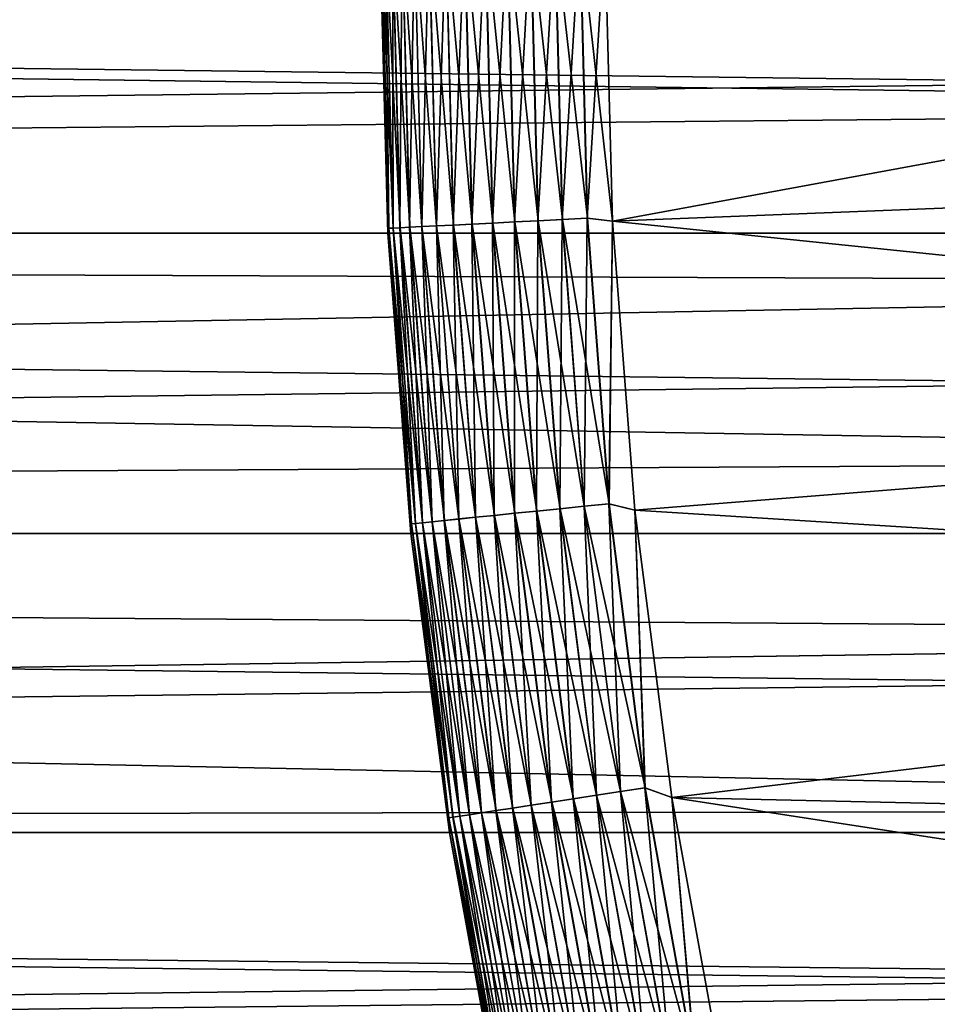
# Model space of a CAD drawing. Header units: metres. Extents: x -46 to 104, y -30 to 30.
# Tile 119 of 256: x -13.8 to -11.76, y -2.38 to -0.19. Entities that reach past the tile are written whole.
import ezdxf

# ---------------------------------------------------------------- set-up
doc = ezdxf.new("R2010")
doc.units = ezdxf.units.M
doc.layers.add('solid_26_000_502_XXX', color=7, linetype='CONTINUOUS')

msp = doc.modelspace()

# ---------------------------------------------------------------- linework, layer by layer
at = {"layer": 'solid_26_000_502_XXX'}
for points in [[(-38.5, -0.669223, 12.982763), (-9, 0, 13), (-38.5, 0, 13)], [(16, -0.669224, -12.982763), (-38.5, 0, -13), (16, 0, -13)], [(16, -0.669224, -12.982763), (-38.5, -0.669228, -12.982763), (-38.5, 0, -13)], [(-8.991566, -0.389656, 12.994159), (-9, 0, 13), (-38.5, -0.669223, 12.982763)], [(-38.5, -0.669228, 624.982788), (16, 0, 625), (-38.5, 0, 625)], [(-8.991566, -0.389655, 599.005859), (-38.5, 0, 599), (-9, 0, 599)], [(-38.5, -0.669228, 624.982788), (16, -0.669224, 624.982788), (16, 0, 625)], [(-12.982763, -0.669224, 280.5), (-12.982763, -0.669224, 315.5), (-13, 0, 315.5)], [(-12.996856, 0, 315.555969), (-13, 0, 315.5), (-12.982763, -0.669224, 315.5)], [(-13, 0, 280.5), (-12.982763, -0.669224, 280.5), (-13, 0, 315.5)], [(-12.980175, -0.65828, 280.444031), (-12.982763, -0.669224, 280.5), (-13, 0, 280.5)], [(-12.996856, 0, 280.444031), (-12.980175, -0.65828, 280.444031), (-13, 0, 280.5)], [(-12.539866, -0.63595, 315.996857), (-12.5, 0, 316), (-12.555983, 0, 315.996857)], [(-12.555313, 0, 280.003082), (-12.5, 0, 280), (-12.483463, -0.64277, 280)], [(-12.539866, -0.63595, 315.996857), (-12.483463, -0.642772, 316), (-12.5, 0, 316)], [(-12.5, 0, 280), (-8.999998, 0, 280), (-8.985839, -0.504631, 280)], [(-12.483463, -0.64277, 280), (-12.5, 0, 280), (-8.985839, -0.504631, 280)], [(-8.999998, 0, 316), (-12.5, 0, 316), (-12.483463, -0.642772, 316)], [(-8.985839, -0.504631, 316), (-8.999998, 0, 316), (-12.483463, -0.642772, 316)], [(-8.991566, -0.389655, 599.005859), (-38.5, -0.669223, 599.017212), (-38.5, 0, 599)], [(-12.980249, -0.658284, 315.555328), (-12.996856, 0, 315.555969), (-12.982763, -0.669224, 315.5)], [(-12.980249, -0.658284, 315.555328), (-12.987464, 0, 315.611267), (-12.996856, 0, 315.555969)], [(-12.970782, -0.657804, 280.388672), (-12.980175, -0.65828, 280.444031), (-12.996856, 0, 280.444031)], [(-12.987452, 0, 280.388672), (-12.970782, -0.657804, 280.388672), (-12.996856, 0, 280.444031)], [(-12.970931, -0.657811, 315.610657), (-12.971942, 0, 315.665131), (-12.987464, 0, 315.611267)], [(-12.980249, -0.658284, 315.555328), (-12.970931, -0.657811, 315.610657), (-12.987464, 0, 315.611267)], [(-12.955256, -0.657016, 280.334747), (-12.970782, -0.657804, 280.388672), (-12.987452, 0, 280.388672)], [(-12.971905, 0, 280.334747), (-12.955256, -0.657016, 280.334747), (-12.987452, 0, 280.388672)], [(-12.955477, -0.657027, 315.664612), (-12.950704, 0, 315.716492), (-12.971942, 0, 315.665131)], [(-12.970931, -0.657811, 315.610657), (-12.955477, -0.657027, 315.664612), (-12.971942, 0, 315.665131)], [(-12.933789, -0.655928, 280.282898), (-12.955256, -0.657016, 280.334747), (-12.971905, 0, 280.334747)], [(-12.950412, 0, 280.282898), (-12.933789, -0.655928, 280.282898), (-12.971905, 0, 280.334747)], [(-12.955477, -0.657027, 315.664612), (-12.934081, -0.655942, 315.716492), (-12.950704, 0, 315.716492)], [(-12.934081, -0.655942, 315.716492), (-12.923601, 0, 315.765625), (-12.950704, 0, 315.716492)], [(-12.906655, -0.654552, 280.233795), (-12.933789, -0.655928, 280.282898), (-12.950412, 0, 280.282898)], [(-12.923243, 0, 280.233795), (-12.906655, -0.654552, 280.233795), (-12.950412, 0, 280.282898)], [(-12.934081, -0.655942, 315.716492), (-12.907013, -0.65457, 315.765625), (-12.923601, 0, 315.765625)], [(-12.907013, -0.65457, 315.765625), (-12.89116, 0, 315.811432), (-12.923601, 0, 315.765625)], [(-12.874196, -0.652905, 280.188049), (-12.906655, -0.654552, 280.233795), (-12.923243, 0, 280.233795)], [(-12.89074, 0, 280.188049), (-12.874196, -0.652905, 280.188049), (-12.923243, 0, 280.233795)], [(-12.907013, -0.65457, 315.765625), (-12.874615, -0.652927, 315.811432), (-12.89116, 0, 315.811432)], [(-12.874615, -0.652927, 315.811432), (-12.853791, 0, 315.853302), (-12.89116, 0, 315.811432)], [(-12.836818, -0.65101, 280.14621), (-12.874196, -0.652905, 280.188049), (-12.89074, 0, 280.188049)], [(-12.853315, 0, 280.14621), (-12.836818, -0.65101, 280.14621), (-12.89074, 0, 280.188049)], [(-12.874615, -0.652927, 315.811432), (-12.837294, -0.651034, 315.853302), (-12.853791, 0, 315.853302)], [(-12.837294, -0.651034, 315.853302), (-12.811964, 0, 315.890747), (-12.853791, 0, 315.853302)], [(-12.794994, -0.648889, 280.108826), (-12.836818, -0.65101, 280.14621), (-12.853315, 0, 280.14621)], [(-12.811438, 0, 280.108826), (-12.794994, -0.648889, 280.108826), (-12.853315, 0, 280.14621)], [(-12.837294, -0.651034, 315.853302), (-12.79552, -0.648915, 315.890747), (-12.811964, 0, 315.890747)], [(-12.79552, -0.648915, 315.890747), (-12.766206, 0, 315.923248), (-12.811964, 0, 315.890747)], [(-12.749251, -0.646569, 280.076385), (-12.794994, -0.648889, 280.108826), (-12.811438, 0, 280.108826)], [(-12.765635, 0, 280.076385), (-12.749251, -0.646569, 280.076385), (-12.811438, 0, 280.108826)], [(-12.79552, -0.648915, 315.890747), (-12.749821, -0.646598, 315.923248), (-12.766206, 0, 315.923248)], [(-12.749821, -0.646598, 315.923248), (-12.717093, 0, 315.950409), (-12.766206, 0, 315.923248)], [(-12.700166, -0.64408, 280.049286), (-12.749251, -0.646569, 280.076385), (-12.765635, 0, 280.076385)], [(-12.716487, 0, 280.049286), (-12.700166, -0.64408, 280.049286), (-12.765635, 0, 280.076385)], [(-12.749821, -0.646598, 315.923248), (-12.700771, -0.64411, 315.950409), (-12.717093, 0, 315.950409)], [(-12.700771, -0.64411, 315.950409), (-12.665245, 0, 315.971893), (-12.717093, 0, 315.950409)], [(-12.648355, -0.641452, 280.027863), (-12.700166, -0.64408, 280.049286), (-12.716487, 0, 280.049286)], [(-12.66461, 0, 280.027863), (-12.648355, -0.641452, 280.027863), (-12.716487, 0, 280.049286)], [(-12.700771, -0.64411, 315.950409), (-12.64899, -0.641484, 315.971893), (-12.665245, 0, 315.971893)], [(-12.64899, -0.641484, 315.971893), (-12.611315, 0, 315.987457), (-12.665245, 0, 315.971893)], [(-12.594473, -0.638719, 280.01239), (-12.648355, -0.641452, 280.027863), (-12.66461, 0, 280.027863)], [(-12.610659, 0, 280.01239), (-12.594473, -0.638719, 280.01239), (-12.66461, 0, 280.027863)], [(-12.64899, -0.641484, 315.971893), (-12.595129, -0.638753, 315.987457), (-12.611315, 0, 315.987457)], [(-12.595129, -0.638753, 315.987457), (-12.555983, 0, 315.996857), (-12.611315, 0, 315.987457)], [(-12.539199, -0.635916, 280.003082), (-12.594473, -0.638719, 280.01239), (-12.610659, 0, 280.01239)], [(-12.555313, 0, 280.003082), (-12.539199, -0.635916, 280.003082), (-12.610659, 0, 280.01239)], [(-12.595129, -0.638753, 315.987457), (-12.539866, -0.63595, 315.996857), (-12.555983, 0, 315.996857)], [(-12.555313, 0, 280.003082), (-12.483463, -0.64277, 280), (-12.539199, -0.635916, 280.003082)], [(-8.966132, -0.780079, 599.023438), (-38.5, -0.669223, 599.017212), (-8.991566, -0.389655, 599.005859)], [(-8.966131, -0.780083, 12.976574), (-8.991566, -0.389656, 12.994159), (-38.5, -0.669223, 12.982763)], [(-12.483463, -0.64277, 280), (-8.985839, -0.504631, 280), (-8.943408, -1.007675, 280)], [(-8.943408, -1.007675, 316), (-8.985839, -0.504631, 316), (-12.483463, -0.642772, 316)], [(-12.955477, -0.657027, 315.664612), (-12.905571, -1.312368, 315.664612), (-12.934081, -0.655942, 315.716492)], [(-12.933789, -0.655928, 280.282898), (-12.883967, -1.310171, 280.282898), (-12.955256, -0.657016, 280.334747)], [(-12.934081, -0.655942, 315.716492), (-12.884257, -1.310201, 315.716492), (-12.907013, -0.65457, 315.765625)], [(-12.905571, -1.312368, 315.664612), (-12.884257, -1.310201, 315.716492), (-12.934081, -0.655942, 315.716492)], [(-12.906655, -0.654552, 280.233795), (-12.856937, -1.307423, 280.233795), (-12.933789, -0.655928, 280.282898)], [(-12.856937, -1.307423, 280.233795), (-12.883967, -1.310171, 280.282898), (-12.933789, -0.655928, 280.282898)], [(-12.907013, -0.65457, 315.765625), (-12.857294, -1.307459, 315.765625), (-12.874615, -0.652927, 315.811432)], [(-12.884257, -1.310201, 315.716492), (-12.857294, -1.307459, 315.765625), (-12.907013, -0.65457, 315.765625)], [(-12.874196, -0.652905, 280.188049), (-12.824602, -1.304135, 280.188049), (-12.906655, -0.654552, 280.233795)], [(-12.824602, -1.304135, 280.188049), (-12.856937, -1.307423, 280.233795), (-12.906655, -0.654552, 280.233795)], [(-12.874615, -0.652927, 315.811432), (-12.82502, -1.304177, 315.811432), (-12.837294, -0.651034, 315.853302)], [(-12.857294, -1.307459, 315.765625), (-12.82502, -1.304177, 315.811432), (-12.874615, -0.652927, 315.811432)], [(-12.836818, -0.65101, 280.14621), (-12.787369, -1.300348, 280.14621), (-12.874196, -0.652905, 280.188049)], [(-12.787369, -1.300348, 280.14621), (-12.824602, -1.304135, 280.188049), (-12.874196, -0.652905, 280.188049)], [(-12.837294, -0.651034, 315.853302), (-12.787843, -1.300396, 315.853302), (-12.79552, -0.648915, 315.890747)], [(-12.82502, -1.304177, 315.811432), (-12.787843, -1.300396, 315.853302), (-12.837294, -0.651034, 315.853302)], [(-12.794994, -0.648889, 280.108826), (-12.745707, -1.296112, 280.108826), (-12.836818, -0.65101, 280.14621)], [(-12.745707, -1.296112, 280.108826), (-12.787369, -1.300348, 280.14621), (-12.836818, -0.65101, 280.14621)], [(-12.79552, -0.648915, 315.890747), (-12.74623, -1.296165, 315.890747), (-12.749821, -0.646598, 315.923248)], [(-12.787843, -1.300396, 315.853302), (-12.74623, -1.296165, 315.890747), (-12.79552, -0.648915, 315.890747)], [(-12.749251, -0.646569, 280.076385), (-12.70014, -1.291478, 280.076385), (-12.794994, -0.648889, 280.108826)], [(-12.70014, -1.291478, 280.076385), (-12.745707, -1.296112, 280.108826), (-12.794994, -0.648889, 280.108826)], [(-12.749821, -0.646598, 315.923248), (-12.700706, -1.291536, 315.923248), (-12.700771, -0.64411, 315.950409)], [(-12.74623, -1.296165, 315.890747), (-12.700706, -1.291536, 315.923248), (-12.749821, -0.646598, 315.923248)], [(-12.700166, -0.64408, 280.049286), (-12.651242, -1.286506, 280.049286), (-12.749251, -0.646569, 280.076385)], [(-12.651242, -1.286506, 280.049286), (-12.70014, -1.291478, 280.076385), (-12.749251, -0.646569, 280.076385)], [(-12.700771, -0.64411, 315.950409), (-12.651846, -1.286567, 315.950409), (-12.64899, -0.641484, 315.971893)], [(-12.700706, -1.291536, 315.923248), (-12.651846, -1.286567, 315.950409), (-12.700771, -0.64411, 315.950409)], [(-12.648355, -0.641452, 280.027863), (-12.599632, -1.281257, 280.027863), (-12.700166, -0.64408, 280.049286)], [(-12.599632, -1.281257, 280.027863), (-12.651242, -1.286506, 280.049286), (-12.700166, -0.64408, 280.049286)], [(-12.651846, -1.286567, 315.950409), (-12.600265, -1.281322, 315.971893), (-12.64899, -0.641484, 315.971893)], [(-12.64899, -0.641484, 315.971893), (-12.600265, -1.281322, 315.971893), (-12.595129, -0.638753, 315.987457)], [(-12.594473, -0.638719, 280.01239), (-12.545958, -1.275799, 280.01239), (-12.648355, -0.641452, 280.027863)], [(-12.545958, -1.275799, 280.01239), (-12.599632, -1.281257, 280.027863), (-12.648355, -0.641452, 280.027863)], [(-12.600265, -1.281322, 315.971893), (-12.546611, -1.275866, 315.987457), (-12.595129, -0.638753, 315.987457)], [(-12.595129, -0.638753, 315.987457), (-12.546611, -1.275866, 315.987457), (-12.539866, -0.63595, 315.996857)], [(-12.539199, -0.635916, 280.003082), (-12.490896, -1.2702, 280.003082), (-12.594473, -0.638719, 280.01239)], [(-12.490896, -1.2702, 280.003082), (-12.545958, -1.275799, 280.01239), (-12.594473, -0.638719, 280.01239)], [(-12.546611, -1.275866, 315.987457), (-12.491562, -1.270268, 315.996857), (-12.539866, -0.63595, 315.996857)], [(-12.539866, -0.63595, 315.996857), (-12.491562, -1.270268, 315.996857), (-12.483463, -0.642772, 316)], [(-12.539199, -0.635916, 280.003082), (-12.483463, -0.64277, 280), (-12.490896, -1.2702, 280.003082)], [(-12.491562, -1.270268, 315.996857), (-12.43382, -1.28457, 316), (-12.483463, -0.642772, 316)], [(-12.490896, -1.2702, 280.003082), (-12.483463, -0.64277, 280), (-12.433821, -1.284565, 280)], [(-12.433821, -1.284565, 280), (-12.483463, -0.64277, 280), (-8.943408, -1.007675, 280)], [(-8.943408, -1.007675, 316), (-12.483463, -0.642772, 316), (-12.43382, -1.28457, 316)], [(-8.966131, -0.780083, 12.976574), (-38.5, -0.669223, 12.982763), (-38.5, -1.336672, 12.931099)], [(-8.923594, -1.170303, 599.052795), (-38.5, -1.336672, 599.068909), (-38.5, -0.669223, 599.017212)], [(-8.923594, -1.170303, 599.052795), (-38.5, -0.669223, 599.017212), (-8.966132, -0.780079, 599.023438)], [(16, -0.669224, -12.982763), (16, -1.336673, -12.931098), (-38.5, -0.669228, -12.982763)], [(-38.5, -1.336681, 624.931091), (16, -1.336673, 624.931091), (16, -0.669224, 624.982788)], [(-38.5, -1.336681, 624.931091), (16, -0.669224, 624.982788), (-38.5, -0.669228, 624.982788)], [(16, -1.336673, -12.931098), (-38.5, -1.336681, -12.931098), (-38.5, -0.669228, -12.982763)], [(-12.980175, -0.65828, 280.444031), (-12.930174, -1.31487, 280.444031), (-12.982763, -0.669224, 280.5)], [(-12.980249, -0.658284, 315.555328), (-12.982763, -0.669224, 315.5), (-12.930248, -1.314878, 315.555328)], [(-12.931098, -1.336673, 280.5), (-12.931098, -1.336673, 315.5), (-12.982763, -0.669224, 315.5)], [(-12.930248, -1.314878, 315.555328), (-12.982763, -0.669224, 315.5), (-12.931098, -1.336673, 315.5)], [(-12.982763, -0.669224, 280.5), (-12.931098, -1.336673, 280.5), (-12.982763, -0.669224, 315.5)], [(-12.930174, -1.31487, 280.444031), (-12.931098, -1.336673, 280.5), (-12.982763, -0.669224, 280.5)], [(-12.980249, -0.658284, 315.555328), (-12.930248, -1.314878, 315.555328), (-12.970931, -0.657811, 315.610657)], [(-12.970782, -0.657804, 280.388672), (-12.920817, -1.313919, 280.388672), (-12.980175, -0.65828, 280.444031)], [(-12.920817, -1.313919, 280.388672), (-12.930174, -1.31487, 280.444031), (-12.980175, -0.65828, 280.444031)], [(-12.970931, -0.657811, 315.610657), (-12.920966, -1.313934, 315.610657), (-12.955477, -0.657027, 315.664612)], [(-12.930248, -1.314878, 315.555328), (-12.920966, -1.313934, 315.610657), (-12.970931, -0.657811, 315.610657)], [(-12.955256, -0.657016, 280.334747), (-12.90535, -1.312346, 280.334747), (-12.970782, -0.657804, 280.388672)], [(-12.90535, -1.312346, 280.334747), (-12.920817, -1.313919, 280.388672), (-12.970782, -0.657804, 280.388672)], [(-12.920966, -1.313934, 315.610657), (-12.905571, -1.312368, 315.664612), (-12.955477, -0.657027, 315.664612)], [(-12.883967, -1.310171, 280.282898), (-12.90535, -1.312346, 280.334747), (-12.955256, -0.657016, 280.334747)], [(-8.923594, -1.170308, 12.947215), (-8.966131, -0.780083, 12.976574), (-38.5, -1.336672, 12.931099)], [(-12.433821, -1.284565, 280), (-8.943408, -1.007675, 280), (-8.872838, -1.507548, 280)], [(-8.872838, -1.507548, 316), (-8.943408, -1.007675, 316), (-12.43382, -1.28457, 316)], [(-8.86372, -1.560298, 599.093994), (-38.5, -1.336672, 599.068909), (-8.923594, -1.170303, 599.052795)], [(-8.863719, -1.560304, 12.906024), (-8.923594, -1.170308, 12.947215), (-38.5, -1.336672, 12.931099)], [(-12.700706, -1.291536, 315.923248), (-12.61899, -1.933158, 315.923248), (-12.651846, -1.286567, 315.950409)], [(-12.651242, -1.286506, 280.049286), (-12.569844, -1.925629, 280.049286), (-12.70014, -1.291478, 280.076385)], [(-12.651846, -1.286567, 315.950409), (-12.570444, -1.925721, 315.950409), (-12.600265, -1.281322, 315.971893)], [(-12.61899, -1.933158, 315.923248), (-12.570444, -1.925721, 315.950409), (-12.651846, -1.286567, 315.950409)], [(-12.599632, -1.281257, 280.027863), (-12.518566, -1.917774, 280.027863), (-12.651242, -1.286506, 280.049286)], [(-12.518566, -1.917774, 280.027863), (-12.569844, -1.925629, 280.049286), (-12.651242, -1.286506, 280.049286)], [(-12.600265, -1.281322, 315.971893), (-12.519194, -1.91787, 315.971893), (-12.546611, -1.275866, 315.987457)], [(-12.570444, -1.925721, 315.950409), (-12.519194, -1.91787, 315.971893), (-12.600265, -1.281322, 315.971893)], [(-12.545958, -1.275799, 280.01239), (-12.465237, -1.909604, 280.01239), (-12.599632, -1.281257, 280.027863)], [(-12.465237, -1.909604, 280.01239), (-12.518566, -1.917774, 280.027863), (-12.599632, -1.281257, 280.027863)], [(-12.546611, -1.275866, 315.987457), (-12.465885, -1.909703, 315.987457), (-12.491562, -1.270268, 315.996857)], [(-12.519194, -1.91787, 315.971893), (-12.465885, -1.909703, 315.987457), (-12.546611, -1.275866, 315.987457)], [(-12.490896, -1.2702, 280.003082), (-12.410529, -1.901223, 280.003082), (-12.545958, -1.275799, 280.01239)], [(-12.410529, -1.901223, 280.003082), (-12.465237, -1.909604, 280.01239), (-12.545958, -1.275799, 280.01239)], [(-12.491562, -1.270268, 315.996857), (-12.411191, -1.901325, 315.996857), (-12.43382, -1.28457, 316)], [(-12.465885, -1.909703, 315.987457), (-12.411191, -1.901325, 315.996857), (-12.491562, -1.270268, 315.996857)], [(-12.490896, -1.2702, 280.003082), (-12.433821, -1.284565, 280), (-12.410529, -1.901223, 280.003082)], [(-12.351177, -1.923126, 280), (-12.433821, -1.284565, 280), (-8.872838, -1.507548, 280)], [(-12.410529, -1.901223, 280.003082), (-12.433821, -1.284565, 280), (-12.351177, -1.923126, 280)], [(-8.872838, -1.507548, 316), (-12.43382, -1.28457, 316), (-12.351176, -1.923132, 316)], [(-12.411191, -1.901325, 315.996857), (-12.351176, -1.923132, 316), (-12.43382, -1.28457, 316)], [(-12.920966, -1.313934, 315.610657), (-12.837832, -1.966684, 315.610657), (-12.905571, -1.312368, 315.664612)], [(-12.90535, -1.312346, 280.334747), (-12.822317, -1.964307, 280.334747), (-12.920817, -1.313919, 280.388672)], [(-12.905571, -1.312368, 315.664612), (-12.822536, -1.96434, 315.664612), (-12.884257, -1.310201, 315.716492)], [(-12.837832, -1.966684, 315.610657), (-12.822536, -1.96434, 315.664612), (-12.905571, -1.312368, 315.664612)], [(-12.883967, -1.310171, 280.282898), (-12.801071, -1.961052, 280.282898), (-12.90535, -1.312346, 280.334747)], [(-12.801071, -1.961052, 280.282898), (-12.822317, -1.964307, 280.334747), (-12.90535, -1.312346, 280.334747)], [(-12.884257, -1.310201, 315.716492), (-12.80136, -1.961096, 315.716492), (-12.857294, -1.307459, 315.765625)], [(-12.822536, -1.96434, 315.664612), (-12.80136, -1.961096, 315.716492), (-12.884257, -1.310201, 315.716492)], [(-12.856937, -1.307423, 280.233795), (-12.774216, -1.956938, 280.233795), (-12.883967, -1.310171, 280.282898)], [(-12.774216, -1.956938, 280.233795), (-12.801071, -1.961052, 280.282898), (-12.883967, -1.310171, 280.282898)], [(-12.857294, -1.307459, 315.765625), (-12.77457, -1.956992, 315.765625), (-12.82502, -1.304177, 315.811432)], [(-12.80136, -1.961096, 315.716492), (-12.77457, -1.956992, 315.765625), (-12.857294, -1.307459, 315.765625)], [(-12.824602, -1.304135, 280.188049), (-12.742089, -1.952016, 280.188049), (-12.856937, -1.307423, 280.233795)], [(-12.742089, -1.952016, 280.188049), (-12.774216, -1.956938, 280.233795), (-12.856937, -1.307423, 280.233795)], [(-12.82502, -1.304177, 315.811432), (-12.742504, -1.95208, 315.811432), (-12.787843, -1.300396, 315.853302)], [(-12.77457, -1.956992, 315.765625), (-12.742504, -1.95208, 315.811432), (-12.82502, -1.304177, 315.811432)], [(-12.787369, -1.300348, 280.14621), (-12.705095, -1.946349, 280.14621), (-12.824602, -1.304135, 280.188049)], [(-12.705095, -1.946349, 280.14621), (-12.742089, -1.952016, 280.188049), (-12.824602, -1.304135, 280.188049)], [(-12.787843, -1.300396, 315.853302), (-12.705565, -1.946421, 315.853302), (-12.74623, -1.296165, 315.890747)], [(-12.742504, -1.95208, 315.811432), (-12.705565, -1.946421, 315.853302), (-12.787843, -1.300396, 315.853302)], [(-12.745707, -1.296112, 280.108826), (-12.6637, -1.940008, 280.108826), (-12.787369, -1.300348, 280.14621)], [(-12.6637, -1.940008, 280.108826), (-12.705095, -1.946349, 280.14621), (-12.787369, -1.300348, 280.14621)], [(-12.74623, -1.296165, 315.890747), (-12.664221, -1.940087, 315.890747), (-12.700706, -1.291536, 315.923248)], [(-12.705565, -1.946421, 315.853302), (-12.664221, -1.940087, 315.890747), (-12.74623, -1.296165, 315.890747)], [(-12.70014, -1.291478, 280.076385), (-12.618426, -1.933072, 280.076385), (-12.745707, -1.296112, 280.108826)], [(-12.618426, -1.933072, 280.076385), (-12.6637, -1.940008, 280.108826), (-12.745707, -1.296112, 280.108826)], [(-12.664221, -1.940087, 315.890747), (-12.61899, -1.933158, 315.923248), (-12.700706, -1.291536, 315.923248)], [(-12.569844, -1.925629, 280.049286), (-12.618426, -1.933072, 280.076385), (-12.70014, -1.291478, 280.076385)], [(-12.930174, -1.31487, 280.444031), (-12.846981, -1.968085, 280.444031), (-12.931098, -1.336673, 280.5)], [(-12.930248, -1.314878, 315.555328), (-12.931098, -1.336673, 315.5), (-12.847054, -1.968096, 315.555328)], [(-12.930248, -1.314878, 315.555328), (-12.847054, -1.968096, 315.555328), (-12.920966, -1.313934, 315.610657)], [(-12.920817, -1.313919, 280.388672), (-12.837685, -1.966661, 280.388672), (-12.930174, -1.31487, 280.444031)], [(-12.837685, -1.966661, 280.388672), (-12.846981, -1.968085, 280.444031), (-12.930174, -1.31487, 280.444031)], [(-12.847054, -1.968096, 315.555328), (-12.837832, -1.966684, 315.610657), (-12.920966, -1.313934, 315.610657)], [(-12.822317, -1.964307, 280.334747), (-12.837685, -1.966661, 280.388672), (-12.920817, -1.313919, 280.388672)], [(-8.863719, -1.560304, 12.906024), (-38.5, -1.336672, 12.931099), (-38.5, -2.000576, 12.845143)], [(-8.786221, -1.949947, 599.147095), (-38.5, -2.000576, 599.154846), (-38.5, -1.336672, 599.068909)], [(-8.786221, -1.949947, 599.147095), (-38.5, -1.336672, 599.068909), (-8.86372, -1.560298, 599.093994)], [(16, -1.336673, -12.931098), (16, -2.000577, -12.845142), (-38.5, -1.336681, -12.931098)], [(-38.5, -2.000588, 624.845154), (16, -2.000577, 624.845154), (16, -1.336673, 624.931091)], [(-38.5, -2.000588, 624.845154), (16, -1.336673, 624.931091), (-38.5, -1.336681, 624.931091)], [(16, -2.000577, -12.845142), (-38.5, -2.000588, -12.845141), (-38.5, -1.336681, -12.931098)], [(-12.845142, -2.000577, 280.5), (-12.845142, -2.000577, 315.5), (-12.931098, -1.336673, 315.5)], [(-12.847054, -1.968096, 315.555328), (-12.931098, -1.336673, 315.5), (-12.845142, -2.000577, 315.5)], [(-12.931098, -1.336673, 280.5), (-12.845142, -2.000577, 280.5), (-12.931098, -1.336673, 315.5)], [(-12.846981, -1.968085, 280.444031), (-12.845142, -2.000577, 280.5), (-12.931098, -1.336673, 280.5)], [(-12.351177, -1.923126, 280), (-8.872838, -1.507548, 280), (-8.774351, -2.002678, 280)], [(-8.774351, -2.002678, 316), (-8.872838, -1.507548, 316), (-12.351176, -1.923132, 316)], [(-8.786219, -1.949955, 12.852924), (-8.863719, -1.560304, 12.906024), (-38.5, -2.000576, 12.845143)], [(-12.465885, -1.909703, 315.987457), (-12.353161, -2.538639, 315.987457), (-12.411191, -1.901325, 315.996857)], [(-12.410529, -1.901223, 280.003082), (-12.298306, -2.527366, 280.003082), (-12.465237, -1.909604, 280.01239)], [(-12.411191, -1.901325, 315.996857), (-12.298961, -2.527501, 315.996857), (-12.351176, -1.923132, 316)], [(-12.353161, -2.538639, 315.987457), (-12.298961, -2.527501, 315.996857), (-12.411191, -1.901325, 315.996857)], [(-12.410529, -1.901223, 280.003082), (-12.351177, -1.923126, 280), (-12.298306, -2.527366, 280.003082)], [(-12.570444, -1.925721, 315.950409), (-12.456774, -2.559932, 315.950409), (-12.519194, -1.91787, 315.971893)], [(-12.518566, -1.917774, 280.027863), (-12.405365, -2.549367, 280.027863), (-12.569844, -1.925629, 280.049286)], [(-12.519194, -1.91787, 315.971893), (-12.405987, -2.549495, 315.971893), (-12.465885, -1.909703, 315.987457)], [(-12.456774, -2.559932, 315.950409), (-12.405987, -2.549495, 315.971893), (-12.519194, -1.91787, 315.971893)], [(-12.465237, -1.909604, 280.01239), (-12.352518, -2.538507, 280.01239), (-12.518566, -1.917774, 280.027863)], [(-12.352518, -2.538507, 280.01239), (-12.405365, -2.549367, 280.027863), (-12.518566, -1.917774, 280.027863)], [(-12.405987, -2.549495, 315.971893), (-12.353161, -2.538639, 315.987457), (-12.465885, -1.909703, 315.987457)], [(-12.298306, -2.527366, 280.003082), (-12.352518, -2.538507, 280.01239), (-12.465237, -1.909604, 280.01239)], [(-12.351177, -1.923126, 280), (-8.774351, -2.002678, 280), (-8.648257, -2.491507, 280)], [(-12.235792, -2.556439, 280), (-12.351177, -1.923126, 280), (-8.648257, -2.491507, 280)], [(-12.298306, -2.527366, 280.003082), (-12.351177, -1.923126, 280), (-12.235792, -2.556439, 280)], [(-8.774351, -2.002678, 316), (-12.351176, -1.923132, 316), (-12.235791, -2.556445, 316)], [(-12.298961, -2.527501, 315.996857), (-12.235791, -2.556445, 316), (-12.351176, -1.923132, 316)], [(-12.742504, -1.95208, 315.811432), (-12.627277, -2.594971, 315.811432), (-12.705565, -1.946421, 315.853302)], [(-12.705095, -1.946349, 280.14621), (-12.590207, -2.587353, 280.14621), (-12.742089, -1.952016, 280.188049)], [(-12.705565, -1.946421, 315.853302), (-12.590673, -2.587449, 315.853302), (-12.664221, -1.940087, 315.890747)], [(-12.627277, -2.594971, 315.811432), (-12.590673, -2.587449, 315.853302), (-12.705565, -1.946421, 315.853302)], [(-12.6637, -1.940008, 280.108826), (-12.549187, -2.578923, 280.108826), (-12.705095, -1.946349, 280.14621)], [(-12.549187, -2.578923, 280.108826), (-12.590207, -2.587353, 280.14621), (-12.705095, -1.946349, 280.14621)], [(-12.664221, -1.940087, 315.890747), (-12.549703, -2.579029, 315.890747), (-12.61899, -1.933158, 315.923248)], [(-12.590673, -2.587449, 315.853302), (-12.549703, -2.579029, 315.890747), (-12.664221, -1.940087, 315.890747)], [(-12.618426, -1.933072, 280.076385), (-12.504323, -2.569704, 280.076385), (-12.6637, -1.940008, 280.108826)], [(-12.504323, -2.569704, 280.076385), (-12.549187, -2.578923, 280.108826), (-12.6637, -1.940008, 280.108826)], [(-12.61899, -1.933158, 315.923248), (-12.504881, -2.569818, 315.923248), (-12.570444, -1.925721, 315.950409)], [(-12.549703, -2.579029, 315.890747), (-12.504881, -2.569818, 315.923248), (-12.61899, -1.933158, 315.923248)], [(-12.569844, -1.925629, 280.049286), (-12.45618, -2.55981, 280.049286), (-12.618426, -1.933072, 280.076385)], [(-12.45618, -2.55981, 280.049286), (-12.504323, -2.569704, 280.076385), (-12.618426, -1.933072, 280.076385)], [(-12.504881, -2.569818, 315.923248), (-12.456774, -2.559932, 315.950409), (-12.570444, -1.925721, 315.950409)], [(-12.405365, -2.549367, 280.027863), (-12.45618, -2.55981, 280.049286), (-12.569844, -1.925629, 280.049286)], [(-8.690795, -2.338807, 599.212097), (-38.5, -2.000576, 599.154846), (-8.786221, -1.949947, 599.147095)], [(-8.690792, -2.338817, 12.787883), (-8.786219, -1.949955, 12.852924), (-38.5, -2.000576, 12.845143)], [(-12.847054, -1.968096, 315.555328), (-12.730883, -2.616263, 315.555328), (-12.837832, -1.966684, 315.610657)], [(-12.847054, -1.968096, 315.555328), (-12.845142, -2.000577, 315.5), (-12.730883, -2.616263, 315.555328)], [(-12.837685, -1.966661, 280.388672), (-12.721598, -2.614355, 280.388672), (-12.846981, -1.968085, 280.444031)], [(-12.846981, -1.968085, 280.444031), (-12.73081, -2.616248, 280.444031), (-12.845142, -2.000577, 280.5)], [(-12.721598, -2.614355, 280.388672), (-12.73081, -2.616248, 280.444031), (-12.846981, -1.968085, 280.444031)], [(-12.837832, -1.966684, 315.610657), (-12.721744, -2.614385, 315.610657), (-12.822536, -1.96434, 315.664612)], [(-12.730883, -2.616263, 315.555328), (-12.721744, -2.614385, 315.610657), (-12.837832, -1.966684, 315.610657)], [(-12.822317, -1.964307, 280.334747), (-12.706369, -2.611225, 280.334747), (-12.837685, -1.966661, 280.388672)], [(-12.706369, -2.611225, 280.334747), (-12.721598, -2.614355, 280.388672), (-12.837685, -1.966661, 280.388672)], [(-12.822536, -1.96434, 315.664612), (-12.706587, -2.61127, 315.664612), (-12.80136, -1.961096, 315.716492)], [(-12.721744, -2.614385, 315.610657), (-12.706587, -2.61127, 315.664612), (-12.822536, -1.96434, 315.664612)], [(-12.801071, -1.961052, 280.282898), (-12.685316, -2.606899, 280.282898), (-12.822317, -1.964307, 280.334747)], [(-12.685316, -2.606899, 280.282898), (-12.706369, -2.611225, 280.334747), (-12.822317, -1.964307, 280.334747)], [(-12.80136, -1.961096, 315.716492), (-12.685601, -2.606957, 315.716492), (-12.77457, -1.956992, 315.765625)], [(-12.706587, -2.61127, 315.664612), (-12.685601, -2.606957, 315.716492), (-12.80136, -1.961096, 315.716492)], [(-12.774216, -1.956938, 280.233795), (-12.658703, -2.60143, 280.233795), (-12.801071, -1.961052, 280.282898)], [(-12.658703, -2.60143, 280.233795), (-12.685316, -2.606899, 280.282898), (-12.801071, -1.961052, 280.282898)], [(-12.77457, -1.956992, 315.765625), (-12.659054, -2.601502, 315.765625), (-12.742504, -1.95208, 315.811432)], [(-12.685601, -2.606957, 315.716492), (-12.659054, -2.601502, 315.765625), (-12.77457, -1.956992, 315.765625)], [(-12.742089, -1.952016, 280.188049), (-12.626866, -2.594887, 280.188049), (-12.774216, -1.956938, 280.233795)], [(-12.626866, -2.594887, 280.188049), (-12.658703, -2.60143, 280.233795), (-12.774216, -1.956938, 280.233795)], [(-12.659054, -2.601502, 315.765625), (-12.627277, -2.594971, 315.811432), (-12.742504, -1.95208, 315.811432)], [(-12.590207, -2.587353, 280.14621), (-12.626866, -2.594887, 280.188049), (-12.742089, -1.952016, 280.188049)], [(-8.690792, -2.338817, 12.787883), (-38.5, -2.000576, 12.845143), (-38.5, -2.659175, 12.725124)], [(-8.690795, -2.338807, 599.212097), (-38.5, -2.659175, 599.274902), (-38.5, -2.000576, 599.154846)], [(16, -2.000577, -12.845142), (16, -2.659177, -12.725124), (-38.5, -2.000588, -12.845141)], [(-38.5, -2.659191, 624.725098), (16, -2.659177, 624.725098), (16, -2.000577, 624.845154)], [(-38.5, -2.659191, 624.725098), (16, -2.000577, 624.845154), (-38.5, -2.000588, 624.845154)], [(16, -2.659177, -12.725124), (-38.5, -2.659191, -12.725121), (-38.5, -2.000588, -12.845141)], [(-12.725124, -2.659176, 280.5), (-12.725124, -2.659176, 315.5), (-12.845142, -2.000577, 315.5)], [(-12.730883, -2.616263, 315.555328), (-12.845142, -2.000577, 315.5), (-12.725124, -2.659176, 315.5)], [(-12.845142, -2.000577, 280.5), (-12.725124, -2.659176, 280.5), (-12.845142, -2.000577, 315.5)], [(-12.73081, -2.616248, 280.444031), (-12.725124, -2.659176, 280.5), (-12.845142, -2.000577, 280.5)], [(-8.648257, -2.491507, 316), (-8.774351, -2.002678, 316), (-12.235791, -2.556445, 316)], [(-8.577044, -2.726562, 599.289124), (-38.5, -2.659175, 599.274902), (-8.690795, -2.338807, 599.212097)], [(-8.577039, -2.726575, 12.710854), (-8.690792, -2.338817, 12.787883), (-38.5, -2.659175, 12.725124)]]:
    msp.add_3dface(points, dxfattribs=at)

doc.saveas('drawing.dxf')
